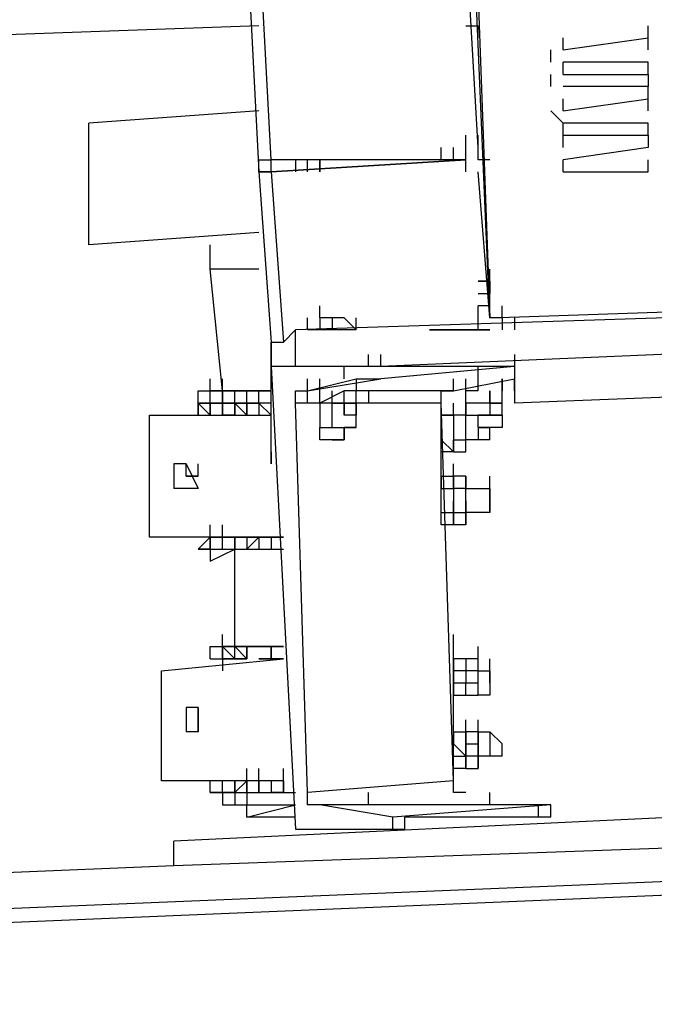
# Model space of a CAD drawing. Header units: inches. Extents: x -52 to 2304, y -1039 to 838.
# Tile 19 of 118: x 817 to 837, y -751 to -719. Entities that reach past the tile are written whole.
import ezdxf

# ---------------------------------------------------------------- set-up
doc = ezdxf.new("R2010")
doc.units = ezdxf.units.IN
doc.header["$MEASUREMENT"] = 0
doc.layers.add('DRYER-TRAIN', color=7, linetype='Continuous')

msp = doc.modelspace()

# ---------------------------------------------------------------- linework, layer by layer
at = {"layer": 'DRYER-TRAIN'}
for p, q in [((831.912, -728.676), (829.164, -664.644)), ((829.56, -664.644), (831.912, -728.676)), ((824.844, -723.576), (824.448, -716.112)), ((831.528, -723.18), (831.132, -716.112)), ((824.064, -716.496), (824.448, -723.972)), ((824.448, -719.256), (780.456, -720.828)), ((831.132, -719.256), (831.528, -719.256)), ((831.528, -719.64), (831.528, -719.256)), ((831.528, -719.64), (831.528, -719.256)), ((837.024, -719.64), (837.024, -719.256)), ((834.276, -720.036), (837.024, -719.64)), ((834.276, -720.036), (834.276, -719.64)), ((834.276, -720.036), (834.276, -719.64)), ((834.276, -720.036), (837.024, -719.64)), ((837.024, -720.036), (837.024, -719.64)), ((837.024, -720.036), (837.024, -719.64)), ((833.88, -720.432), (833.88, -720.036)), ((837.024, -720.432), (834.276, -720.432)), ((834.276, -720.828), (834.276, -720.432)), ((834.276, -720.828), (834.276, -720.432)), ((837.024, -720.828), (837.024, -720.432)), ((833.88, -721.212), (833.88, -720.828)), ((834.276, -720.828), (837.024, -720.828)), ((834.276, -720.828), (837.024, -720.828)), ((837.024, -720.828), (837.024, -721.212)), ((837.024, -721.212), (834.276, -721.212)), ((837.024, -721.608), (837.024, -721.212)), ((834.276, -722.004), (837.024, -721.608)), ((834.276, -722.004), (834.276, -721.608)), ((834.276, -722.004), (834.276, -721.608)), ((834.276, -722.004), (837.024, -721.608)), ((837.024, -722.004), (837.024, -721.608)), ((837.024, -722.004), (837.024, -721.608)), ((824.448, -722.004), (818.952, -722.4)), ((834.276, -722.4), (833.88, -722.004)), ((818.952, -726.324), (818.952, -722.4)), ((837.024, -722.4), (834.276, -722.4)), ((834.276, -722.784), (834.276, -722.4)), ((837.024, -722.784), (837.024, -722.4)), ((831.132, -723.18), (831.132, -722.784)), ((831.132, -723.18), (831.132, -722.784)), ((831.528, -723.18), (831.528, -722.784)), ((834.276, -722.784), (837.024, -722.784)), ((834.276, -723.18), (834.276, -722.784)), ((834.276, -723.18), (834.276, -722.784)), ((834.276, -722.784), (837.024, -722.784)), ((837.024, -722.784), (837.024, -723.18)), ((830.34, -723.576), (830.34, -723.18)), ((830.34, -723.576), (830.34, -723.18)), ((830.34, -723.576), (830.34, -723.18)), ((830.736, -723.576), (830.736, -723.18)), ((830.736, -723.576), (830.736, -723.18)), ((831.132, -723.576), (831.132, -723.18)), ((831.132, -723.576), (831.132, -723.18)), ((831.528, -723.576), (831.528, -723.18)), ((837.024, -723.18), (834.276, -723.576)), ((824.448, -723.972), (824.448, -723.576)), ((824.448, -723.576), (824.844, -723.576)), ((831.132, -723.576), (824.844, -723.972)), ((824.844, -723.972), (824.844, -723.576)), ((824.844, -723.972), (831.132, -723.576)), ((831.132, -723.576), (824.844, -723.576)), ((825.636, -723.576), (825.636, -723.972)), ((826.02, -723.972), (826.02, -723.576)), ((826.02, -723.972), (826.02, -723.576)), ((826.416, -723.972), (826.416, -723.576)), ((826.416, -723.576), (826.416, -723.972)), ((826.416, -723.972), (826.416, -723.576)), ((831.132, -723.972), (831.132, -723.576)), ((831.912, -723.576), (831.528, -723.576)), ((831.912, -723.576), (831.528, -723.576)), ((834.276, -723.972), (834.276, -723.576)), ((837.024, -723.972), (837.024, -723.576)), ((824.448, -723.972), (824.844, -729.468)), ((824.844, -723.972), (824.448, -723.972)), ((824.448, -723.972), (824.844, -723.972)), ((824.844, -723.972), (825.24, -729.468)), ((831.912, -728.676), (831.528, -723.972)), ((834.276, -723.972), (837.024, -723.972)), ((824.448, -725.928), (818.952, -726.324)), ((822.876, -727.104), (822.876, -726.324)), ((823.272, -731.04), (822.876, -727.104)), ((824.448, -727.104), (822.876, -727.104)), ((831.912, -727.5), (831.912, -727.104)), ((831.912, -727.5), (831.912, -727.104)), ((831.912, -727.5), (831.912, -727.104)), ((831.912, -727.5), (831.912, -727.104)), ((831.912, -727.5), (831.912, -727.104)), ((831.912, -727.5), (831.912, -727.104)), ((831.912, -727.5), (831.912, -727.104)), ((831.912, -727.5), (831.912, -727.104)), ((831.912, -727.5), (831.912, -727.104)), ((831.912, -727.5), (831.912, -727.104)), ((831.912, -727.5), (831.912, -727.104)), ((831.912, -727.5), (831.912, -727.104)), ((831.912, -727.5), (831.912, -727.104)), ((831.912, -727.5), (831.912, -727.104)), ((831.912, -727.5), (831.912, -727.104)), ((831.912, -727.5), (831.912, -727.104)), ((831.912, -727.5), (831.912, -727.104)), ((831.912, -727.5), (831.912, -727.104)), ((831.912, -727.5), (831.912, -727.104)), ((831.912, -727.5), (831.912, -727.104)), ((831.912, -727.5), (831.912, -727.104)), ((831.528, -727.5), (831.912, -727.5)), ((831.912, -727.5), (831.528, -727.5)), ((831.528, -727.5), (831.912, -727.5)), ((831.912, -727.896), (831.912, -727.5)), ((831.912, -727.896), (831.912, -727.5)), ((831.912, -727.896), (831.912, -727.5)), ((831.912, -727.896), (831.912, -727.5)), ((831.912, -727.896), (831.912, -727.5)), ((831.912, -727.896), (831.912, -727.5)), ((831.912, -727.896), (831.912, -727.5)), ((831.912, -727.896), (831.912, -727.5)), ((831.912, -727.896), (831.912, -727.5)), ((831.912, -727.896), (831.912, -727.5)), ((831.912, -727.896), (831.912, -727.5)), ((831.912, -727.896), (831.912, -727.5)), ((831.912, -727.896), (831.912, -727.5)), ((831.912, -727.896), (831.912, -727.5)), ((831.912, -727.896), (831.912, -727.5)), ((831.912, -727.896), (831.912, -727.5)), ((831.912, -727.896), (831.912, -727.5)), ((831.912, -727.896), (831.912, -727.5)), ((831.912, -727.896), (831.912, -727.5)), ((831.912, -727.896), (831.912, -727.5)), ((831.912, -727.896), (831.912, -727.5)), ((831.912, -727.896), (831.912, -727.5)), ((831.912, -727.896), (831.912, -727.5)), ((831.912, -727.896), (831.912, -727.5)), ((831.912, -727.896), (831.912, -727.5)), ((831.912, -727.896), (831.912, -727.5)), ((831.912, -727.896), (831.912, -727.5)), ((831.912, -727.896), (831.912, -727.5)), ((831.912, -727.896), (831.912, -727.5)), ((831.912, -727.896), (831.912, -727.5)), ((831.912, -727.896), (831.912, -727.5)), ((831.912, -727.5), (831.912, -727.896)), ((831.912, -727.5), (831.912, -727.896)), ((831.912, -727.5), (831.912, -727.896)), ((831.912, -727.5), (831.912, -727.896)), ((831.912, -727.5), (831.912, -727.896)), ((831.912, -727.896), (831.912, -727.5)), ((831.912, -727.896), (831.912, -727.5)), ((831.912, -727.896), (831.912, -727.5)), ((831.912, -727.896), (831.912, -727.5)), ((831.912, -727.896), (831.912, -727.5)), ((831.912, -727.5), (831.912, -727.896)), ((831.912, -727.896), (831.912, -727.5)), ((831.912, -727.896), (831.912, -727.5)), ((831.528, -727.896), (831.912, -727.896)), ((831.528, -727.896), (831.912, -727.896)), ((831.528, -727.896), (831.912, -727.896)), ((831.912, -728.292), (831.912, -727.896)), ((849.6, -728.292), (825.636, -729.072)), ((826.416, -728.676), (826.416, -728.292)), ((831.528, -728.676), (831.528, -728.292)), ((831.912, -728.292), (831.528, -728.292)), ((831.912, -728.292), (831.528, -728.292)), ((831.912, -728.676), (843.312, -728.292)), ((831.912, -728.676), (843.312, -728.292)), ((831.912, -728.676), (831.912, -728.292)), ((831.912, -728.676), (831.912, -728.292)), ((832.308, -728.676), (832.308, -728.292)), ((826.02, -729.072), (826.02, -728.676)), ((827.208, -728.676), (826.416, -728.676)), ((826.812, -728.676), (826.416, -728.676)), ((826.416, -728.676), (826.416, -729.072)), ((827.208, -728.676), (826.812, -728.676)), ((826.812, -728.676), (826.812, -729.072)), ((827.592, -729.072), (827.208, -728.676)), ((827.592, -729.072), (827.592, -728.676)), ((831.528, -729.072), (831.528, -728.676)), ((831.528, -729.072), (831.528, -728.676)), ((832.308, -728.676), (831.912, -728.676)), ((832.308, -728.676), (832.308, -729.072)), ((832.704, -728.676), (832.704, -729.072)), ((825.24, -729.468), (825.636, -729.072)), ((825.636, -730.248), (825.636, -729.072)), ((827.592, -729.072), (826.02, -729.072)), ((829.956, -729.072), (830.736, -729.072)), ((830.736, -729.072), (829.956, -729.072)), ((831.912, -729.072), (830.736, -729.072)), ((830.736, -729.072), (831.912, -729.072)), ((831.912, -729.072), (831.528, -729.072)), ((824.844, -729.468), (825.24, -729.468)), ((824.844, -733.008), (824.844, -729.468)), ((824.844, -729.468), (824.844, -730.248)), ((846.852, -729.468), (828.384, -730.248)), ((827.988, -730.248), (827.988, -729.864)), ((828.384, -730.248), (828.384, -729.864)), ((828.384, -730.248), (828.384, -729.864)), ((832.704, -729.864), (832.704, -731.436)), ((828.384, -730.248), (824.844, -730.248)), ((824.844, -730.248), (825.636, -745.176)), ((827.208, -730.644), (827.208, -730.248)), ((832.704, -730.248), (828.384, -730.644)), ((832.704, -730.248), (828.384, -730.248)), ((831.528, -730.644), (831.528, -730.248)), ((822.876, -731.04), (822.876, -730.644)), ((823.272, -731.04), (823.272, -730.644)), ((826.02, -731.04), (828.384, -730.644)), ((826.02, -731.04), (827.592, -730.644)), ((826.02, -731.04), (826.02, -730.644)), ((826.02, -731.04), (826.02, -730.644)), ((826.416, -731.04), (826.416, -730.644)), ((827.592, -730.644), (827.592, -731.04)), ((827.592, -730.644), (828.384, -730.644)), ((830.736, -731.04), (830.736, -730.644)), ((830.736, -731.04), (832.704, -730.644)), ((831.132, -731.04), (831.132, -730.644)), ((831.132, -731.04), (831.132, -730.644)), ((831.528, -731.04), (831.528, -730.644)), ((832.308, -731.04), (832.308, -730.644)), ((832.308, -730.644), (832.308, -731.04)), ((832.704, -731.04), (832.704, -730.644)), ((822.492, -731.436), (822.492, -731.04)), ((822.492, -731.04), (823.272, -731.04)), ((822.492, -731.436), (822.492, -731.04)), ((824.844, -731.04), (822.876, -731.04)), ((822.876, -731.04), (824.844, -731.04)), ((822.876, -731.436), (822.876, -731.04)), ((822.876, -731.436), (822.876, -731.04)), ((822.876, -731.436), (822.876, -731.04)), ((823.272, -731.436), (823.272, -731.04)), ((823.272, -731.04), (823.668, -731.04)), ((823.272, -731.04), (823.272, -731.436)), ((823.272, -731.436), (823.272, -731.04)), ((823.272, -731.436), (823.272, -731.04)), ((823.668, -731.436), (823.668, -731.04)), ((823.668, -731.04), (824.844, -731.04)), ((823.668, -731.436), (823.668, -731.04)), ((824.064, -731.436), (824.064, -731.04)), ((824.448, -731.436), (824.448, -731.04)), ((824.844, -731.436), (824.844, -731.04)), ((825.636, -731.436), (825.636, -731.04)), ((825.636, -731.04), (826.02, -731.04)), ((825.636, -731.436), (825.636, -731.04)), ((825.636, -731.04), (826.02, -731.04)), ((826.02, -731.436), (826.02, -731.04)), ((826.02, -731.436), (826.02, -731.04)), ((826.02, -731.436), (826.02, -731.04)), ((826.416, -731.436), (826.416, -731.04)), ((826.416, -731.436), (826.416, -731.04)), ((826.416, -731.436), (826.416, -731.04)), ((827.208, -731.04), (826.416, -731.436)), ((826.812, -731.436), (826.812, -731.04)), ((827.208, -731.436), (827.208, -731.04)), ((827.592, -731.04), (827.208, -731.04)), ((827.208, -731.436), (827.208, -731.04)), ((827.208, -731.436), (827.208, -731.04)), ((827.208, -731.436), (827.208, -731.04)), ((827.208, -731.436), (827.208, -731.04)), ((827.208, -731.436), (827.208, -731.04)), ((827.592, -731.436), (827.592, -731.04)), ((827.592, -731.436), (827.592, -731.04)), ((827.988, -731.04), (827.592, -731.04)), ((830.736, -731.04), (827.592, -731.04)), ((827.988, -731.04), (827.988, -731.436)), ((830.34, -731.436), (830.34, -731.04)), ((830.34, -731.436), (830.34, -731.04)), ((830.34, -731.04), (830.736, -731.04)), ((831.132, -731.436), (831.132, -731.04)), ((831.132, -731.436), (831.132, -731.04)), ((831.528, -731.04), (831.132, -731.04)), ((831.912, -731.04), (831.912, -731.436)), ((831.912, -731.436), (831.912, -731.04)), ((831.912, -731.436), (831.912, -731.04)), ((831.912, -731.436), (831.912, -731.04)), ((832.308, -731.436), (832.308, -731.04)), ((832.308, -731.436), (832.308, -731.04)), ((842.916, -731.04), (832.704, -731.436)), ((822.876, -731.436), (822.492, -731.436)), ((822.492, -731.436), (822.876, -731.82)), ((822.492, -731.436), (822.876, -731.436)), ((822.492, -731.436), (822.492, -731.82)), ((822.492, -731.436), (822.492, -731.82)), ((822.492, -731.82), (822.492, -731.436)), ((822.492, -731.436), (822.492, -731.82)), ((822.876, -731.82), (822.876, -731.436)), ((823.272, -731.436), (822.876, -731.436)), ((822.876, -731.436), (823.272, -731.436)), ((823.272, -731.436), (822.876, -731.436)), ((822.876, -731.436), (822.876, -731.82)), ((822.876, -731.82), (822.876, -731.436)), ((822.876, -731.82), (822.876, -731.436)), ((822.876, -731.436), (822.876, -731.82)), ((822.876, -731.82), (822.876, -731.436)), ((823.668, -731.436), (823.272, -731.436)), ((823.272, -731.436), (823.272, -731.82)), ((823.272, -731.436), (823.668, -731.436)), ((823.272, -731.82), (823.272, -731.436)), ((823.272, -731.82), (823.272, -731.436)), ((823.272, -731.436), (823.272, -731.82)), ((823.272, -731.82), (823.272, -731.436)), ((824.064, -731.436), (823.668, -731.436)), ((823.668, -731.436), (824.064, -731.82)), ((823.668, -731.436), (824.064, -731.436)), ((823.668, -731.82), (823.668, -731.436)), ((823.668, -731.436), (823.668, -731.82)), ((823.668, -731.82), (823.668, -731.436)), ((824.448, -731.436), (824.064, -731.436)), ((824.064, -731.82), (824.064, -731.436)), ((824.064, -731.436), (824.448, -731.436)), ((824.064, -731.436), (824.064, -731.82)), ((824.064, -731.82), (824.064, -731.436)), ((824.448, -731.436), (824.448, -731.82)), ((824.844, -731.82), (824.448, -731.436)), ((824.844, -731.436), (824.448, -731.436)), ((824.844, -731.436), (824.448, -731.436)), ((824.844, -731.82), (824.844, -731.436)), ((824.844, -731.82), (824.844, -731.436)), ((826.02, -744), (825.636, -731.436)), ((826.02, -744), (825.636, -731.436)), ((826.416, -731.436), (825.636, -731.436)), ((826.416, -731.436), (826.02, -731.436)), ((827.988, -731.436), (826.02, -731.436)), ((826.416, -731.436), (826.416, -732.216)), ((826.812, -731.436), (826.416, -731.436)), ((826.812, -731.436), (826.416, -731.436)), ((826.812, -731.436), (827.208, -731.436)), ((826.812, -732.216), (826.812, -731.436)), ((827.208, -731.436), (826.812, -731.436)), ((827.208, -731.436), (827.592, -731.436)), ((827.592, -731.436), (827.208, -731.436)), ((827.208, -731.436), (827.208, -731.82)), ((827.208, -731.82), (827.208, -731.436)), ((827.592, -731.436), (827.592, -731.82)), ((827.592, -732.216), (827.592, -731.436)), ((830.34, -731.436), (827.592, -731.436)), ((830.34, -731.82), (830.34, -731.436)), ((830.34, -731.82), (830.34, -731.436)), ((830.34, -732.216), (830.34, -731.436)), ((830.736, -743.616), (830.34, -731.436)), ((830.736, -731.82), (830.736, -731.436)), ((830.736, -731.82), (830.736, -731.436)), ((831.132, -731.82), (831.132, -731.436)), ((831.132, -731.82), (831.132, -731.436)), ((831.132, -731.82), (831.132, -731.436)), ((831.132, -731.436), (831.132, -731.82)), ((831.528, -731.436), (831.132, -731.436)), ((831.912, -731.436), (831.528, -731.436)), ((831.912, -731.436), (831.528, -731.436)), ((831.912, -731.436), (831.912, -731.82)), ((832.308, -731.436), (831.912, -731.436)), ((831.912, -731.436), (832.308, -731.436)), ((832.308, -731.436), (831.912, -731.436)), ((832.308, -731.436), (831.912, -731.436)), ((832.308, -731.82), (832.308, -731.436)), ((820.92, -735.756), (820.92, -731.82)), ((820.92, -731.82), (824.844, -731.82)), ((822.492, -731.82), (822.876, -731.82)), ((822.876, -731.82), (823.272, -731.82)), ((823.668, -731.82), (823.272, -731.82)), ((823.668, -731.82), (824.064, -731.82)), ((824.064, -731.82), (824.448, -731.82)), ((824.448, -731.82), (824.844, -731.82)), ((827.592, -731.82), (827.208, -731.82)), ((830.34, -731.82), (830.736, -731.82)), ((830.736, -731.82), (830.34, -731.82)), ((830.34, -731.82), (830.34, -732.216)), ((830.34, -731.82), (830.34, -732.216)), ((831.132, -731.82), (830.736, -731.82)), ((830.736, -731.82), (830.736, -732.216)), ((831.132, -731.82), (830.736, -731.82)), ((831.132, -732.216), (831.132, -731.82)), ((831.132, -732.216), (831.132, -731.82)), ((831.132, -731.82), (831.528, -731.82)), ((831.132, -731.82), (831.528, -731.82)), ((831.528, -732.216), (831.528, -731.82)), ((831.528, -732.216), (831.528, -731.82)), ((831.528, -731.82), (831.912, -731.82)), ((831.912, -731.82), (831.528, -731.82)), ((831.912, -731.82), (832.308, -731.82)), ((832.308, -731.82), (831.912, -731.82)), ((832.308, -731.82), (832.308, -732.216)), ((826.416, -732.612), (826.416, -732.216)), ((826.416, -732.216), (826.812, -732.216)), ((826.416, -732.216), (826.812, -732.216)), ((826.812, -732.216), (827.208, -732.216)), ((826.812, -732.216), (827.208, -732.216)), ((827.208, -732.612), (827.208, -732.216)), ((827.208, -732.216), (827.208, -732.612)), ((827.208, -732.216), (827.592, -732.216)), ((827.592, -732.216), (827.208, -732.216)), ((830.34, -733.392), (830.34, -732.216)), ((830.34, -732.216), (830.34, -732.612)), ((830.34, -732.612), (830.34, -732.216)), ((830.736, -732.216), (830.736, -732.612)), ((831.132, -732.612), (831.132, -732.216)), ((831.132, -732.612), (831.132, -732.216)), ((831.528, -732.216), (831.528, -732.612)), ((832.308, -732.216), (831.528, -732.216)), ((831.528, -732.216), (831.912, -732.216)), ((832.308, -732.216), (831.912, -732.216)), ((831.912, -732.612), (831.912, -732.216)), ((826.812, -732.612), (826.416, -732.612)), ((827.208, -732.612), (826.416, -732.612)), ((826.812, -732.612), (827.208, -732.612)), ((830.34, -732.612), (830.736, -733.008)), ((830.34, -732.612), (830.736, -733.008)), ((830.736, -733.008), (830.736, -732.612)), ((830.736, -732.612), (831.132, -732.612)), ((830.736, -733.008), (830.736, -732.612)), ((830.736, -733.008), (830.736, -732.612)), ((830.736, -733.008), (830.736, -732.612)), ((830.736, -732.612), (830.736, -733.008)), ((831.132, -733.008), (831.132, -732.612)), ((831.528, -732.612), (831.132, -732.612)), ((831.132, -733.008), (831.132, -732.612)), ((831.132, -733.008), (831.132, -732.612)), ((831.912, -732.612), (831.528, -732.612)), ((824.844, -733.392), (824.844, -733.008)), ((824.844, -733.008), (824.844, -733.392)), ((830.34, -733.392), (830.34, -733.008)), ((830.736, -733.008), (830.34, -733.008)), ((830.736, -733.008), (830.34, -733.008)), ((830.736, -733.008), (831.132, -733.008)), ((821.7, -733.392), (821.7, -733.788)), ((822.096, -733.392), (821.7, -733.392)), ((822.096, -733.788), (822.096, -733.392)), ((822.096, -733.392), (822.492, -734.184)), ((822.096, -733.788), (822.096, -733.392)), ((822.492, -733.788), (822.492, -733.392)), ((822.492, -733.788), (822.492, -733.392)), ((830.34, -733.788), (830.34, -733.392)), ((830.736, -733.788), (830.736, -733.392)), ((821.7, -733.788), (821.7, -734.184)), ((822.096, -733.788), (822.492, -733.788)), ((822.492, -733.788), (822.096, -733.788)), ((822.096, -733.788), (822.492, -733.788)), ((822.492, -733.788), (822.096, -733.788)), ((830.34, -734.184), (830.34, -733.788)), ((830.34, -733.788), (830.736, -733.788)), ((830.34, -734.58), (830.34, -733.788)), ((830.34, -734.184), (830.34, -733.788)), ((830.34, -733.788), (830.34, -734.184)), ((831.132, -733.788), (830.736, -733.788)), ((830.736, -734.184), (830.736, -733.788)), ((830.736, -733.788), (830.736, -734.184)), ((831.132, -733.788), (831.132, -734.184)), ((831.132, -734.184), (831.132, -733.788)), ((831.132, -734.184), (831.132, -733.788)), ((831.912, -734.184), (831.912, -733.788)), ((822.492, -734.184), (821.7, -734.184)), ((830.34, -734.184), (830.736, -734.184)), ((830.34, -734.184), (830.736, -734.184)), ((831.132, -734.184), (830.736, -734.184)), ((830.736, -734.184), (830.736, -734.58)), ((830.736, -734.184), (830.736, -734.58)), ((830.736, -734.184), (830.736, -734.58)), ((831.132, -734.184), (831.912, -734.184)), ((831.132, -734.58), (831.132, -734.184)), ((831.132, -734.58), (831.132, -734.184)), ((831.912, -734.964), (831.912, -734.184)), ((831.912, -734.184), (831.912, -734.964)), ((830.34, -735.36), (830.34, -734.58)), ((830.736, -734.964), (830.736, -734.58)), ((830.736, -734.964), (830.736, -734.58)), ((830.736, -734.964), (830.736, -734.58)), ((830.736, -734.58), (830.736, -734.964)), ((830.736, -734.58), (830.736, -734.964)), ((831.132, -734.58), (831.132, -734.964)), ((831.132, -734.964), (831.132, -734.58)), ((831.132, -734.964), (831.132, -734.58)), ((831.132, -734.964), (831.132, -734.58)), ((830.34, -735.36), (830.34, -734.964)), ((830.34, -734.964), (830.736, -734.964)), ((830.736, -735.36), (830.736, -734.964)), ((830.736, -734.964), (831.132, -734.964)), ((830.736, -735.36), (830.736, -734.964)), ((830.736, -735.36), (830.736, -734.964)), ((830.736, -734.964), (830.736, -735.36)), ((830.736, -734.964), (830.736, -735.36)), ((830.736, -735.36), (830.736, -734.964)), ((831.132, -734.964), (831.132, -735.36)), ((831.912, -734.964), (831.132, -734.964)), ((831.132, -735.36), (831.132, -734.964)), ((822.876, -735.756), (822.876, -735.36)), ((822.876, -735.756), (822.876, -735.36)), ((822.876, -735.756), (822.876, -735.36)), ((822.876, -735.756), (822.876, -735.36)), ((823.272, -735.756), (823.272, -735.36)), ((830.736, -735.36), (830.34, -735.36)), ((830.736, -735.36), (830.34, -735.36)), ((831.132, -735.36), (830.736, -735.36)), ((825.24, -735.756), (820.92, -735.756)), ((822.492, -736.14), (822.876, -735.756)), ((822.876, -735.756), (822.492, -736.14)), ((822.876, -735.756), (823.272, -735.756)), ((823.272, -735.756), (822.876, -735.756)), ((822.876, -735.756), (822.876, -736.14)), ((822.876, -736.14), (822.876, -735.756)), ((822.876, -736.14), (822.876, -735.756)), ((822.876, -736.14), (822.876, -735.756)), ((822.876, -735.756), (822.876, -736.14)), ((823.272, -735.756), (823.668, -735.756)), ((823.668, -735.756), (823.272, -735.756)), ((823.272, -736.14), (823.272, -735.756)), ((823.668, -735.756), (824.064, -735.756)), ((824.064, -735.756), (823.668, -735.756)), ((823.668, -735.756), (823.668, -736.14)), ((823.668, -736.14), (823.668, -735.756)), ((823.668, -735.756), (823.668, -736.14)), ((823.668, -736.14), (823.668, -735.756)), ((824.448, -735.756), (824.064, -735.756)), ((824.064, -735.756), (824.064, -736.14)), ((824.064, -736.14), (824.448, -735.756)), ((824.064, -735.756), (824.064, -736.14)), ((824.064, -735.756), (824.448, -735.756)), ((824.844, -735.756), (824.448, -735.756)), ((824.448, -735.756), (824.844, -735.756)), ((824.448, -735.756), (824.448, -736.14)), ((824.844, -735.756), (824.844, -736.14)), ((824.844, -735.756), (824.844, -736.14)), ((824.844, -735.756), (825.24, -735.756)), ((825.24, -735.756), (824.844, -735.756)), ((822.876, -736.14), (822.492, -736.14)), ((822.492, -736.14), (822.876, -736.14)), ((822.876, -736.14), (823.272, -736.14)), ((822.876, -736.14), (822.876, -736.536)), ((822.876, -736.536), (823.668, -736.14)), ((823.272, -736.14), (823.668, -736.14)), ((823.668, -739.284), (823.668, -736.14)), ((823.668, -736.14), (824.064, -736.14)), ((823.668, -736.14), (825.24, -736.14)), ((824.064, -736.14), (824.448, -736.14)), ((824.448, -736.14), (824.844, -736.14)), ((824.844, -736.14), (825.24, -736.14)), ((823.272, -739.284), (823.272, -738.9)), ((823.668, -739.284), (823.668, -738.9)), ((830.736, -739.284), (830.736, -738.9)), ((822.876, -739.68), (822.876, -739.284)), ((822.876, -739.68), (822.876, -739.284)), ((822.876, -739.284), (823.668, -739.284)), ((822.876, -739.68), (822.876, -739.284)), ((822.876, -739.68), (822.876, -739.284)), ((822.876, -739.68), (822.876, -739.284)), ((822.876, -739.68), (822.876, -739.284)), ((825.24, -739.284), (823.272, -739.284)), ((823.272, -739.284), (825.24, -739.284)), ((823.668, -739.68), (823.272, -739.284)), ((823.272, -739.284), (823.272, -739.68)), ((823.272, -739.68), (823.272, -739.284)), ((823.272, -739.68), (823.272, -739.284)), ((823.668, -739.284), (825.24, -739.284)), ((823.668, -739.68), (823.668, -739.284)), ((823.668, -739.284), (824.064, -739.68)), ((823.668, -739.68), (823.668, -739.284)), ((823.668, -739.68), (823.668, -739.284)), ((823.668, -739.68), (823.668, -739.284)), ((824.064, -739.284), (824.064, -739.68)), ((824.448, -739.284), (824.064, -739.284)), ((824.064, -739.284), (824.064, -739.68)), ((824.064, -739.68), (824.064, -739.284)), ((824.844, -739.284), (824.448, -739.284)), ((824.844, -739.68), (824.844, -739.284)), ((824.844, -739.284), (824.844, -739.68)), ((824.844, -739.284), (824.844, -739.68)), ((825.24, -739.284), (824.844, -739.284)), ((830.736, -739.68), (830.736, -739.284)), ((830.736, -739.68), (830.736, -739.284)), ((830.736, -740.472), (830.736, -739.284)), ((831.528, -739.68), (831.528, -739.284)), ((831.528, -739.68), (831.528, -739.284)), ((821.304, -740.076), (825.24, -739.68)), ((822.876, -739.68), (823.272, -739.68)), ((823.272, -739.68), (823.272, -740.076)), ((823.668, -739.68), (823.272, -739.68)), ((823.272, -739.68), (823.668, -739.68)), ((823.272, -739.68), (823.668, -739.68)), ((823.668, -739.68), (824.064, -739.68)), ((824.064, -739.68), (823.668, -739.68)), ((824.448, -739.68), (824.844, -739.68)), ((824.844, -739.68), (824.448, -739.68)), ((824.844, -739.68), (825.24, -739.68)), ((825.24, -739.68), (824.844, -739.68)), ((830.736, -740.076), (830.736, -739.68)), ((831.528, -739.68), (830.736, -739.68)), ((830.736, -740.076), (830.736, -739.68)), ((830.736, -740.076), (830.736, -739.68)), ((830.736, -739.68), (830.736, -740.076)), ((831.132, -739.68), (831.132, -740.076)), ((831.528, -740.472), (831.528, -739.68)), ((831.528, -740.076), (831.528, -739.68)), ((831.912, -740.076), (831.912, -739.68)), ((821.304, -743.616), (821.304, -740.076)), ((831.528, -740.076), (830.736, -740.076)), ((830.736, -740.472), (830.736, -740.076)), ((830.736, -740.076), (830.736, -740.472)), ((830.736, -740.076), (830.736, -740.472)), ((831.132, -740.076), (831.132, -740.472)), ((831.528, -740.076), (831.912, -740.076)), ((831.528, -740.472), (831.528, -740.076)), ((831.528, -740.472), (831.528, -740.076)), ((831.912, -740.472), (831.912, -740.076)), ((831.912, -740.076), (831.912, -740.856)), ((830.736, -740.856), (830.736, -740.472)), ((830.736, -740.856), (830.736, -740.472)), ((831.528, -740.472), (830.736, -740.472)), ((830.736, -740.856), (830.736, -740.472)), ((830.736, -740.856), (830.736, -740.472)), ((830.736, -740.856), (830.736, -740.472)), ((830.736, -741.252), (830.736, -740.472)), ((830.736, -740.856), (830.736, -740.472)), ((830.736, -740.856), (830.736, -740.472)), ((830.736, -740.472), (830.736, -740.856)), ((830.736, -740.856), (830.736, -740.472)), ((830.736, -740.856), (830.736, -740.472)), ((831.132, -740.856), (831.132, -740.472)), ((831.528, -740.856), (831.528, -740.472)), ((831.528, -740.856), (831.528, -740.472)), ((831.528, -740.856), (831.528, -740.472)), ((831.528, -740.856), (831.528, -740.472)), ((831.912, -740.472), (831.912, -740.856)), ((830.736, -741.252), (830.736, -740.856)), ((830.736, -740.856), (831.528, -740.856)), ((830.736, -740.856), (831.132, -740.856)), ((831.912, -740.856), (831.528, -740.856)), ((822.096, -741.252), (822.096, -741.648)), ((822.492, -741.252), (822.096, -741.252)), ((822.492, -741.648), (822.492, -741.252)), ((822.492, -741.648), (822.492, -741.252)), ((822.492, -741.648), (822.492, -741.252)), ((822.492, -741.648), (822.492, -741.252)), ((822.492, -741.252), (822.492, -742.044)), ((822.492, -741.648), (822.492, -741.252)), ((822.492, -741.648), (822.492, -741.252)), ((830.736, -741.648), (830.736, -741.252)), ((822.096, -741.648), (822.096, -742.044)), ((822.492, -742.044), (822.492, -741.648)), ((822.492, -742.044), (822.492, -741.648)), ((822.492, -742.044), (822.492, -741.648)), ((822.492, -742.044), (822.492, -741.648)), ((822.492, -742.044), (822.492, -741.648)), ((822.492, -742.044), (822.492, -741.648)), ((822.492, -742.044), (822.492, -741.648)), ((822.492, -742.044), (822.492, -741.648)), ((822.492, -741.648), (822.492, -742.044)), ((822.492, -741.648), (822.492, -742.044)), ((830.736, -742.044), (830.736, -741.648)), ((830.736, -742.428), (830.736, -741.648)), ((831.132, -742.044), (831.132, -741.648)), ((831.528, -742.044), (831.528, -741.648)), ((831.528, -742.044), (831.528, -741.648)), ((822.492, -742.044), (822.096, -742.044)), ((830.736, -742.044), (831.132, -742.044)), ((830.736, -742.044), (830.736, -742.428)), ((830.736, -742.044), (830.736, -742.428)), ((831.528, -742.044), (831.132, -742.044)), ((831.132, -742.428), (831.132, -742.044)), ((831.132, -742.044), (831.132, -742.428)), ((831.528, -742.044), (831.912, -742.044)), ((831.528, -742.428), (831.528, -742.044)), ((831.528, -742.044), (831.528, -742.428)), ((831.912, -742.044), (832.308, -742.428)), ((831.912, -742.044), (831.912, -742.824)), ((830.736, -743.616), (830.736, -742.428)), ((830.736, -742.428), (831.132, -742.824)), ((831.132, -742.428), (831.528, -742.428)), ((831.132, -742.824), (831.132, -742.428)), ((831.132, -742.824), (831.132, -742.428)), ((831.132, -742.428), (831.132, -742.824)), ((831.528, -742.824), (831.528, -742.428)), ((831.528, -742.428), (831.528, -743.22)), ((832.308, -742.824), (832.308, -742.428)), ((468.504, -762.072), (935.64, -742.824)), ((830.736, -742.824), (831.132, -742.824)), ((831.132, -743.22), (831.132, -742.824)), ((831.528, -742.824), (831.132, -742.824)), ((831.132, -743.22), (831.132, -742.824)), ((831.132, -742.824), (831.132, -743.22)), ((831.132, -743.22), (831.132, -742.824)), ((831.132, -743.22), (831.132, -742.824)), ((831.132, -742.824), (831.132, -743.22)), ((831.132, -742.824), (831.132, -743.22)), ((831.528, -743.22), (831.528, -742.824)), ((831.912, -742.824), (831.528, -742.824)), ((831.528, -743.22), (831.528, -742.824)), ((831.528, -743.22), (831.528, -742.824)), ((832.308, -742.824), (831.912, -742.824)), ((824.064, -743.616), (824.064, -743.22)), ((824.064, -743.616), (824.064, -743.22)), ((824.448, -743.616), (824.448, -743.22)), ((825.24, -743.616), (825.24, -743.22)), ((830.736, -743.616), (830.736, -743.22)), ((831.132, -743.22), (830.736, -743.22)), ((831.132, -743.22), (830.736, -743.22)), ((831.132, -743.22), (831.528, -743.22)), ((825.24, -743.616), (821.304, -743.616)), ((822.876, -744), (822.876, -743.616)), ((823.272, -744), (823.272, -743.616)), ((823.272, -744), (823.272, -743.616)), ((823.272, -744), (823.272, -743.616)), ((823.272, -744), (823.272, -743.616)), ((823.272, -744), (823.272, -743.616)), ((823.272, -744), (823.272, -743.616)), ((823.668, -743.616), (823.668, -744)), ((824.064, -743.616), (823.668, -744)), ((823.668, -744), (824.064, -743.616)), ((823.668, -744), (823.668, -743.616)), ((823.668, -744), (823.668, -743.616)), ((824.064, -743.616), (824.064, -744)), ((824.448, -743.616), (824.064, -743.616)), ((824.064, -744), (824.064, -743.616)), ((824.064, -744), (824.064, -743.616)), ((824.448, -743.616), (824.448, -744)), ((824.844, -743.616), (824.448, -743.616)), ((824.448, -743.616), (824.448, -744)), ((824.448, -744), (824.448, -743.616)), ((825.24, -743.616), (824.844, -743.616)), ((824.844, -743.616), (824.844, -744)), ((825.24, -743.616), (825.24, -744)), ((825.24, -744), (825.24, -743.616)), ((825.24, -744), (825.24, -743.616)), ((830.736, -743.616), (826.02, -744)), ((830.736, -744), (830.736, -743.616)), ((854.7, -744), (821.7, -745.572)), ((822.876, -744), (823.272, -744)), ((823.272, -744), (822.876, -744)), ((822.876, -744), (823.272, -744)), ((823.272, -744), (822.876, -744)), ((823.272, -744), (823.272, -744.396)), ((823.272, -744), (823.668, -744)), ((823.668, -744), (823.272, -744)), ((823.272, -744), (823.668, -744)), ((823.272, -744), (823.668, -744)), ((823.668, -744), (824.064, -744)), ((823.668, -744), (824.064, -744)), ((823.668, -744), (823.668, -744.396)), ((824.064, -744), (824.448, -744)), ((824.064, -744), (824.064, -744.396)), ((824.064, -744), (824.448, -744)), ((824.064, -744), (824.064, -744.396)), ((824.448, -744), (824.844, -744)), ((824.448, -744), (824.844, -744)), ((825.24, -744), (824.844, -744)), ((824.844, -744), (825.24, -744)), ((825.24, -744), (825.636, -744)), ((826.02, -744.396), (826.02, -744)), ((826.02, -744.396), (826.02, -744)), ((827.988, -744.396), (827.988, -744)), ((831.132, -744), (830.736, -744)), ((831.912, -744.396), (831.912, -744)), ((908.136, -744.396), (775.344, -749.892)), ((823.272, -744.396), (823.668, -744.396)), ((823.668, -744.396), (824.064, -744.396)), ((824.064, -744.792), (824.064, -744.396)), ((824.064, -744.792), (825.636, -744.396)), ((824.064, -744.396), (825.636, -744.396)), ((826.416, -744.396), (826.02, -744.396)), ((826.416, -744.396), (826.02, -744.396)), ((828.78, -744.792), (826.416, -744.396)), ((828.78, -744.792), (826.416, -744.396)), ((831.132, -744.396), (826.416, -744.396)), ((833.88, -744.396), (828.78, -744.792)), ((833.88, -744.396), (831.132, -744.396)), ((833.484, -744.792), (833.484, -744.396)), ((833.88, -744.792), (833.88, -744.396)), ((825.636, -744.792), (824.064, -744.792)), ((828.78, -745.176), (828.78, -744.792)), ((828.78, -745.176), (828.78, -744.792)), ((829.164, -745.176), (829.164, -744.792)), ((829.164, -745.176), (829.164, -744.792)), ((833.88, -744.792), (829.164, -744.792)), ((854.7, -745.176), (821.7, -746.364)), ((825.636, -745.176), (829.164, -745.176)), ((821.7, -746.364), (821.7, -745.572)), ((821.7, -746.364), (766.308, -748.716))]:
    msp.add_line(p, q, dxfattribs=at)

doc.saveas('drawing.dxf')
